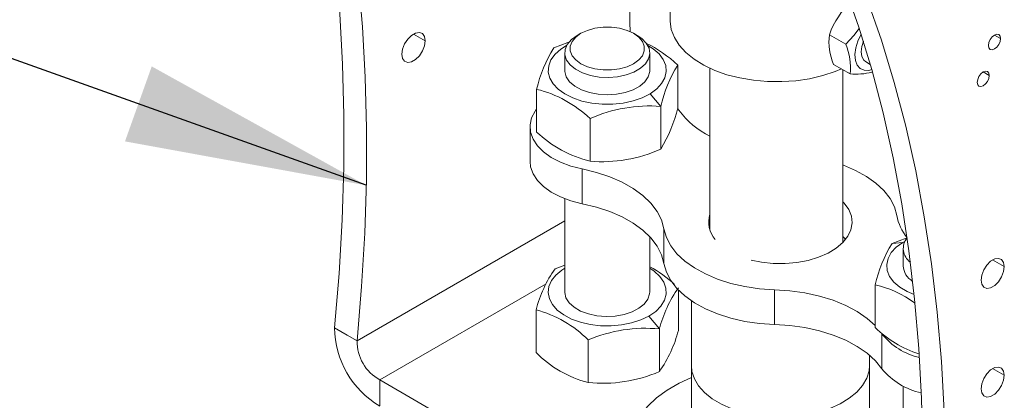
# Model space of a CAD drawing. Header units: millimetres. Extents: x 195 to 7681, y 65 to 5395.
# Tile 26 of 80: x 1307 to 1492, y 3736 to 3808. Entities that reach past the tile are written whole.
import ezdxf

# ---------------------------------------------------------------- set-up
doc = ezdxf.new("R2010")
doc.units = ezdxf.units.MM
doc.layers.add('COTAS', color=1, linetype='Continuous')
doc.styles.add('SLDTEXTSTYLE4', font='TXT', dxfattribs={"width": 0.605})
doc.dimstyles.new('SLDDIMSTYLE0', dxfattribs={"dimtxt": 45.5, "dimasz": 45.5, "dimexe": 0, "dimexo": 0.0625, "dimgap": 11.375, "dimtad": 1, "dimdec": 0, "dimrnd": 1e-09, "dimzin": 12, "dimdsep": 46, "dimtxsty": 'SLDTEXTSTYLE4', "dimsah": 1, "dimcen": 0.09, "dimadec": 0, "dimazin": 3, "dimtfac": 1, "dimtdec": 0, "dimtofl": 0, "dimtmove": 0, "dimatfit": 3, "dimfxl": 1, "dimfrac": 2, "dimtolj": 1, "dimtzin": 12, "dimarcsym": 0})
doc.dimstyles.new('SLDDIMSTYLE1', dxfattribs={"dimtxt": 0.18, "dimasz": 45.5, "dimexe": 0, "dimexo": 0.0625, "dimgap": 0, "dimtad": 0, "dimtih": 1, "dimtoh": 1, "dimdec": 0, "dimrnd": 1e-09, "dimzin": 0, "dimdsep": 46, "dimtxsty": 'Standard', "dimsah": 1, "dimcen": 0.09, "dimadec": 0, "dimazin": 0, "dimtfac": 45.5, "dimtdec": 0, "dimtofl": 0, "dimtmove": 0, "dimatfit": 3, "dimfxl": 1, "dimfrac": 2, "dimtolj": 1, "dimtzin": 0, "dimarcsym": 0})

# ---------------------------------------------------------------- blocks, each defined once
blk = doc.blocks.new('_D_2')
at = {"layer": 'COTAS', "ltscale": 13, "transparency": 16777216}
for p, q in [((675.29, 3946.24), (361.5, 3765.09)), ((370.69, 3770.4), (1156.61, 3316.69)), ((1461.21, 3492.54), (1147.41, 3311.39))]:
    blk.add_line(p, q, dxfattribs=at)
for points in [[(370.69, 3770.4), (399.36, 3745.76), (406.36, 3757.88)], [(1156.61, 3316.69), (1127.93, 3341.33), (1120.93, 3329.21)]]:
    blk.add_solid(points, dxfattribs=at)
at = {"layer": 'COTAS', "ltscale": 13, "transparency": 16777216, "insert": (732.77, 3629.1), "char_height": 45.5, "attachment_point": 1, "rotation": 330.0027, "style": 'SLDTEXTSTYLE4'}
blk.add_mtext('1111', dxfattribs=at)

msp = doc.modelspace()

# ---------------------------------------------------------------- linework, layer by layer
at = {"color": 7, "linetype": 'Continuous', "lineweight": 18, "ltscale": 13}
for p, q in [((1429.54, 3819.28), (1429.54, 3807.52)), ((1412.06, 3804.66), (1412.77, 3805.07)), ((1423.38, 3804.66), (1422.67, 3805.07)), ((1383.5, 3803.68), (1381.3, 3804.94)), ((1462.57, 3803.03), (1459.49, 3804.81)), ((1491.68, 3804.1), (1490.55, 3804.75)), ((1409.72, 3801.39), (1409.72, 3798.13)), ((1425.72, 3798.13), (1425.72, 3801.39)), ((1466.28, 3799.77), (1467.19, 3799.24)), ((1431, 3799.11), (1431, 3791.09)), ((1437.04, 3798.51), (1437.04, 3768.09)), ((1463.38, 3797.44), (1460.3, 3799.22)), ((1462.04, 3765.75), (1462.04, 3798.22)), ((1489.56, 3797.16), (1488.43, 3797.81)), ((1404.44, 3794.54), (1404.44, 3786.53)), ((1427.79, 3791.33), (1425.78, 3793.72)), ((1427.79, 3791.33), (1427.79, 3783.31)), ((1430.99, 3790.89), (1431.19, 3790.61)), ((1414.51, 3789.05), (1414.51, 3781.03)), ((1403.22, 3787.51), (1403.22, 3780.98)), ((1413, 3779.6), (1413, 3773.06)), ((1409.72, 3774), (1409.72, 3756.48)), ((1409.72, 3769.82), (1370.7, 3747.3)), ((1428.39, 3768.34), (1428.39, 3761.81)), ((1425.72, 3756.48), (1425.72, 3766.84)), ((1471.29, 3765.58), (1473.3, 3765.79)), ((1473.36, 3764.65), (1473.36, 3761.39)), ((1492.39, 3761.23), (1490.2, 3762.49)), ((1407.92, 3760.84), (1409.72, 3761.48)), ((1406.21, 3758), (1374.94, 3739.95)), ((1431.1, 3756.84), (1431.1, 3749.24)), ((1449.18, 3756.9), (1449.18, 3750.37)), ((1468.08, 3757.8), (1468.08, 3749.79)), ((1433.54, 3754.82), (1433.54, 3742.64)), ((1404.34, 3753.11), (1404.34, 3745.1)), ((1427.52, 3749.53), (1425.57, 3751.95)), ((1366.45, 3749.75), (1368.83, 3748.37)), ((1427.52, 3749.53), (1427.52, 3741.51)), ((1368.83, 3748.37), (1370.7, 3747.3)), ((1469.39, 3748.56), (1469.39, 3742.03)), ((1414.13, 3747.46), (1414.13, 3739.44)), ((1467.04, 3742.64), (1467.04, 3744.58)), ((1433.54, 3742.64), (1433.54, 3723.04)), ((1467.04, 3723.04), (1467.04, 3742.64)), ((1492.39, 3740.81), (1490.2, 3742.08)), ((1374.94, 3739.95), (1400.51, 3725.18)), ((1374.94, 3739.95), (1374.94, 3735.05)), ((1473.36, 3738.8), (1473.36, 3719.74))]:
    msp.add_line(p, q, dxfattribs=at)
at = {"color": 7, "linetype": 'Continuous', "lineweight": 18, "ltscale": 13, "flags": 128}
for points in [[(1366.45, 3749.75), (1367.3, 3759.94), (1367.88, 3770), (1368.17, 3779.93), (1368.2, 3789.69), (1367.95, 3799.3), (1367.42, 3808.73), (1366.63, 3817.98), (1365.56, 3827.04), (1364.21, 3835.9), (1362.67, 3844.2)], [(1366.63, 3843.1), (1366.84, 3842.09), (1368.46, 3833.45), (1369.8, 3824.59), (1370.87, 3815.53), (1371.67, 3806.28), (1372.19, 3796.85), (1372.44, 3787.24), (1372.42, 3777.48), (1372.12, 3767.55), (1371.54, 3757.49), (1370.7, 3747.3)], [(1459.44, 3821.41), (1462.37, 3813.96), (1465.05, 3806.25), (1467.46, 3798.29), (1469.61, 3790.1), (1471.49, 3781.68), (1473.11, 3773.03), (1474.45, 3764.18), (1475.52, 3755.12), (1476.32, 3745.87), (1476.84, 3736.44), (1477.09, 3726.83), (1477.07, 3717.06), (1476.77, 3707.14), (1476.2, 3697.08), (1475.35, 3686.88)], [(1479.59, 3684.43), (1480.44, 3694.63), (1481.01, 3704.69), (1481.31, 3714.61), (1481.34, 3724.38), (1481.09, 3733.99), (1480.56, 3743.42), (1479.76, 3752.67), (1478.69, 3761.73), (1477.35, 3770.58), (1475.74, 3779.23), (1473.85, 3787.65), (1471.7, 3795.84), (1469.29, 3803.8), (1466.62, 3811.51), (1463.68, 3818.96)], [(1429.54, 3807.52), (1429.54, 3807.33), (1429.77, 3805.79), (1430.34, 3804.28), (1431.26, 3802.83), (1432.5, 3801.47), (1434.05, 3800.21), (1435.88, 3799.09), (1437.95, 3798.11), (1440.22, 3797.3), (1442.66, 3796.68), (1445.23, 3796.24), (1447.87, 3796.01), (1450.54, 3795.99), (1453.2, 3796.17), (1455.78, 3796.55), (1458.26, 3797.13), (1460.58, 3797.89), (1461.76, 3798.38)], [(1383.5, 3803.68), (1383.36, 3804.47), (1382.98, 3805.01), (1382.4, 3805.24), (1381.68, 3805.12), (1380.92, 3804.69), (1380.21, 3803.97), (1379.62, 3803.07), (1379.24, 3802.09), (1379.11, 3801.15), (1379.24, 3800.36), (1379.62, 3799.82), (1380.21, 3799.59), (1380.92, 3799.7), (1381.68, 3800.14), (1382.4, 3800.85), (1382.98, 3801.75), (1383.36, 3802.74), (1383.5, 3803.68)], [(1412.77, 3805.07), (1414, 3805.63), (1415.41, 3806.02), (1416.94, 3806.22), (1418.5, 3806.22), (1420.03, 3806.02), (1421.44, 3805.63), (1422.67, 3805.07), (1423.65, 3804.36), (1424.33, 3803.54), (1424.68, 3802.66), (1424.68, 3801.76), (1424.33, 3800.87), (1423.65, 3800.06), (1422.67, 3799.35), (1421.44, 3798.79), (1420.03, 3798.39), (1418.5, 3798.19), (1416.94, 3798.19), (1415.41, 3798.39), (1414, 3798.79), (1412.77, 3799.35), (1411.79, 3800.06), (1411.11, 3800.87), (1410.76, 3801.76), (1410.76, 3802.66), (1411.11, 3803.54), (1411.79, 3804.36), (1412.77, 3805.07)], [(1462.57, 3803.03), (1464.12, 3804.66), (1465.09, 3806)], [(1407.65, 3802.32), (1410.32, 3803.33), (1410.65, 3803.42)], [(1412.06, 3804.66), (1410.98, 3803.88), (1410.21, 3802.98), (1409.79, 3802.02), (1409.75, 3801.02), (1410.07, 3800.04), (1410.76, 3799.12), (1411.77, 3798.31), (1413.05, 3797.64), (1414.56, 3797.15), (1416.21, 3796.86), (1417.94, 3796.78), (1419.65, 3796.91), (1421.27, 3797.25), (1422.73, 3797.79), (1423.96, 3798.5), (1424.89, 3799.34), (1425.48, 3800.28), (1425.72, 3801.27), (1425.58, 3802.26), (1425.07, 3803.22), (1424.22, 3804.09), (1423.38, 3804.66)], [(1465.48, 3804.91), (1465.46, 3804.89), (1464.85, 3803.62), (1464.45, 3802.33), (1464.29, 3801.09), (1464.38, 3799.99), (1464.71, 3799.1), (1465.27, 3798.46), (1466.02, 3798.12), (1466.91, 3798.11), (1467.47, 3798.25)], [(1465.89, 3803.6), (1465.57, 3802.62), (1465.45, 3801.59), (1465.58, 3800.7), (1465.95, 3800.04), (1466.29, 3799.76)], [(1491.68, 3804.1), (1491.6, 3803.55), (1491.35, 3802.98), (1490.98, 3802.49), (1490.55, 3802.14), (1490.12, 3801.99), (1489.75, 3802.06), (1489.51, 3802.34), (1489.42, 3802.79), (1489.51, 3803.34), (1489.75, 3803.9), (1490.12, 3804.4), (1490.55, 3804.75), (1490.98, 3804.9), (1491.35, 3804.83), (1491.6, 3804.55), (1491.68, 3804.1)], [(1410.09, 3802.78), (1409, 3802.09), (1407.92, 3801.13), (1407.14, 3800.07), (1406.71, 3798.95), (1406.63, 3797.8), (1406.91, 3796.67), (1407.54, 3795.58), (1408.49, 3794.57), (1409.74, 3793.67), (1411.24, 3792.92), (1412.96, 3792.34), (1414.82, 3791.94), (1416.78, 3791.74), (1418.77, 3791.75), (1420.73, 3791.96), (1422.59, 3792.37), (1424.29, 3792.96), (1425.78, 3793.72), (1425.78, 3793.72)], [(1425.78, 3793.72), (1427.02, 3794.62), (1427.95, 3795.64), (1428.55, 3796.73), (1428.81, 3797.87), (1428.71, 3799.02), (1428.26, 3800.14), (1427.47, 3801.19), (1426.36, 3802.15), (1425.35, 3802.78)], [(1409.72, 3798.14), (1409.73, 3797.87), (1410.01, 3796.89), (1410.65, 3795.96), (1411.63, 3795.13), (1412.88, 3794.45), (1414.37, 3793.93), (1416.01, 3793.61), (1417.73, 3793.51), (1419.45, 3793.62), (1421.08, 3793.94), (1422.57, 3794.45), (1423.82, 3795.14), (1424.79, 3795.97), (1425.43, 3796.89), (1425.71, 3797.88), (1425.72, 3798.14)], [(1489.56, 3797.16), (1489.48, 3796.61), (1489.23, 3796.04), (1488.86, 3795.55), (1488.43, 3795.2), (1488, 3795.05), (1487.63, 3795.12), (1487.39, 3795.4), (1487.3, 3795.85), (1487.39, 3796.4), (1487.63, 3796.96), (1488, 3797.46), (1488.43, 3797.81), (1488.86, 3797.96), (1489.23, 3797.89), (1489.48, 3797.61), (1489.56, 3797.16)], [(1413, 3779.6), (1410.87, 3780.13), (1408.92, 3780.86), (1407.2, 3781.75), (1405.74, 3782.79), (1404.59, 3783.95), (1403.78, 3785.21), (1403.32, 3786.52), (1403.23, 3787.86), (1403.51, 3789.19), (1404.16, 3790.47), (1404.44, 3790.87)], [(1413, 3773.06), (1410.87, 3773.6), (1408.92, 3774.32), (1407.2, 3775.22), (1405.74, 3776.26), (1404.59, 3777.42), (1403.78, 3778.68), (1403.32, 3779.99), (1403.22, 3780.98)], [(1428.39, 3768.34), (1427.93, 3770), (1427.1, 3771.62), (1425.92, 3773.15), (1424.42, 3774.6), (1422.62, 3775.92), (1420.53, 3777.09), (1418.21, 3778.11), (1415.69, 3778.95), (1413, 3779.6)], [(1462.04, 3780.32), (1462.12, 3780.29), (1464.41, 3779.32), (1466.47, 3778.19), (1468.25, 3776.91), (1469.74, 3775.52), (1470.91, 3774.02), (1471.72, 3772.45), (1472.18, 3770.83)], [(1428.39, 3761.81), (1427.93, 3763.47), (1427.1, 3765.08), (1425.92, 3766.62), (1424.42, 3768.06), (1422.62, 3769.38), (1420.53, 3770.56), (1418.21, 3771.58), (1415.69, 3772.42), (1413, 3773.06)], [(1462.04, 3773.42), (1462.27, 3773.17), (1463.13, 3771.99), (1463.64, 3770.73), (1463.79, 3769.45), (1463.56, 3768.17), (1462.98, 3766.93), (1462.05, 3765.76), (1460.8, 3764.69), (1459.26, 3763.76), (1457.47, 3762.99), (1455.5, 3762.39), (1453.37, 3762), (1451.17, 3761.81), (1448.94, 3761.83), (1446.75, 3762.06), (1444.81, 3762.46)], [(1449.18, 3756.9), (1446.36, 3757.09), (1443.6, 3757.49), (1440.95, 3758.08), (1438.46, 3758.88), (1436.17, 3759.85), (1434.11, 3760.98), (1432.32, 3762.25), (1430.84, 3763.65), (1429.67, 3765.15), (1428.86, 3766.72), (1428.39, 3768.34)], [(1462.55, 3766.32), (1462.27, 3766.64), (1462.04, 3766.89)], [(1471.29, 3765.58), (1473.96, 3766.59), (1473.98, 3766.6)], [(1473.73, 3766.04), (1473.3, 3765.79), (1472.06, 3764.89), (1471.13, 3763.87), (1470.52, 3762.78), (1470.27, 3761.64), (1470.37, 3760.49), (1470.82, 3759.37), (1471.61, 3758.32), (1472.72, 3757.37), (1474.1, 3756.54), (1475.43, 3755.97)], [(1492.39, 3761.23), (1492.26, 3760.29), (1491.88, 3759.3), (1491.29, 3758.4), (1490.58, 3757.69), (1489.82, 3757.25), (1489.1, 3757.14), (1488.52, 3757.37), (1488.14, 3757.91), (1488.01, 3758.7), (1488.14, 3759.64), (1488.52, 3760.62), (1489.1, 3761.52), (1489.82, 3762.24), (1490.58, 3762.67), (1491.29, 3762.79), (1491.88, 3762.56), (1492.26, 3762.02), (1492.39, 3761.23)], [(1409.72, 3760.92), (1409.2, 3760.59), (1408.07, 3759.64), (1407.24, 3758.6), (1406.76, 3757.48), (1406.62, 3756.34), (1406.85, 3755.2), (1407.42, 3754.1), (1408.32, 3753.07), (1409.53, 3752.16), (1411, 3751.38), (1412.68, 3750.77), (1414.53, 3750.34), (1416.48, 3750.11), (1418.47, 3750.09), (1420.43, 3750.27), (1422.31, 3750.65), (1424.04, 3751.21), (1425.57, 3751.95)], [(1425.57, 3751.95), (1426.84, 3752.83), (1427.83, 3753.83), (1428.48, 3754.92), (1428.79, 3756.05), (1428.75, 3757.2), (1428.35, 3758.32), (1427.61, 3759.39), (1426.55, 3760.36), (1425.72, 3760.92)], [(1449.18, 3750.37), (1446.36, 3750.56), (1443.6, 3750.95), (1440.95, 3751.55), (1438.46, 3752.34), (1436.17, 3753.31), (1434.11, 3754.45), (1432.32, 3755.72), (1430.84, 3757.12), (1429.67, 3758.62), (1428.86, 3760.19), (1428.39, 3761.81)], [(1468.08, 3750.14), (1466.57, 3751.49), (1464.7, 3752.78), (1462.56, 3753.93), (1460.19, 3754.91), (1457.63, 3755.7), (1454.91, 3756.31), (1452.08, 3756.71), (1449.18, 3756.9)], [(1409.72, 3756.5), (1409.72, 3756.36), (1409.96, 3755.37), (1410.55, 3754.43), (1411.48, 3753.59), (1412.71, 3752.88), (1414.17, 3752.34), (1415.79, 3752), (1417.5, 3751.87), (1419.23, 3751.95), (1420.88, 3752.24), (1422.39, 3752.73), (1423.67, 3753.4), (1424.68, 3754.21), (1425.37, 3755.13), (1425.69, 3756.11), (1425.72, 3756.5)], [(1469.39, 3742.03), (1468.14, 3743.55), (1466.57, 3744.96), (1464.7, 3746.25), (1462.56, 3747.4), (1460.19, 3748.37), (1457.63, 3749.17), (1454.91, 3749.78), (1452.08, 3750.18), (1449.18, 3750.37)], [(1467.04, 3742.64), (1466.95, 3741.63), (1466.52, 3740.25), (1465.74, 3738.91), (1464.64, 3737.65), (1463.22, 3736.49), (1461.54, 3735.47), (1459.61, 3734.6), (1457.48, 3733.91), (1455.2, 3733.39), (1452.82, 3733.08), (1450.38, 3732.97), (1447.94, 3733.06), (1445.55, 3733.36), (1443.26, 3733.86), (1441.13, 3734.54), (1439.18, 3735.4), (1437.47, 3736.41), (1436.04, 3737.56), (1434.91, 3738.81), (1434.11, 3740.14), (1433.65, 3741.53), (1433.54, 3742.64)], [(1433.54, 3742.64), (1433.65, 3741.53), (1434.11, 3740.14), (1434.91, 3738.81), (1436.04, 3737.56), (1437.47, 3736.41), (1439.18, 3735.4), (1441.13, 3734.54), (1443.26, 3733.86), (1445.55, 3733.36), (1447.94, 3733.06), (1450.38, 3732.97), (1452.82, 3733.08), (1455.2, 3733.39), (1457.48, 3733.91), (1459.61, 3734.6), (1461.54, 3735.47), (1463.22, 3736.49), (1464.64, 3737.65), (1465.74, 3738.91), (1466.52, 3740.25), (1466.95, 3741.63), (1467.04, 3742.64)], [(1492.39, 3740.81), (1492.26, 3739.87), (1491.88, 3738.89), (1491.29, 3737.99), (1490.58, 3737.28), (1489.82, 3736.84), (1489.1, 3736.72), (1488.52, 3736.95), (1488.14, 3737.49), (1488.01, 3738.28), (1488.14, 3739.23), (1488.52, 3740.21), (1489.1, 3741.11), (1489.82, 3741.82), (1490.58, 3742.26), (1491.29, 3742.37), (1491.88, 3742.15), (1492.26, 3741.6), (1492.39, 3740.81)], [(1433.54, 3740.41), (1431.26, 3739.36), (1429, 3738.05), (1427.01, 3736.6), (1425.33, 3735.03), (1423.98, 3733.36), (1422.98, 3731.61), (1422.33, 3729.8), (1422.05, 3727.96)]]:
    msp.add_lwpolyline(points, dxfattribs=at)
at = {"color": 7, "linetype": 'Continuous', "lineweight": 18, "ltscale": 169}
for centre, radius, start, end in [((1779.01, 3811.89), 357.04, 176.594, 181.0428), ((1473.83, 3799.78), 15.19, 132.1481, 160.6341), ((1413.82, 3780.44), 25.38, 47.3822, 63.9552), ((1470.54, 3803.56), 11.12, 173.519, 202.9468), ((1430.01, 3788.54), 26.26, 148.3423, 166.7881), ((1452.33, 3798.7), 11.12, 353.519, 22.9468), ((1453.63, 3785.21), 26.56, 148.4474, 166.683), ((1464.51, 3808.56), 11.17, 264.2097, 285.3229), ((1399.25, 3773.07), 22.09, 46.3142, 76.4136), ((1425.63, 3764.15), 27.27, 85.4552, 114.0666), ((1405.15, 3797.21), 26.56, 328.4474, 346.683), ((1444.36, 3800.44), 16.43, 216.7328, 243.5565), ((1419.7, 3802.5), 22.09, 226.3142, 256.4136), ((1416.67, 3808.21), 27.27, 265.4552, 294.0666), ((1441.72, 3769.57), 4.92, 162.125, 221.423), ((1481.45, 3772.59), 9.44, 190.7625, 218.8176), ((1476.53, 3764.63), 3.13, 140.0973, 234.7042), ((1493.65, 3751.8), 26.26, 148.3423, 166.7881), ((1427.97, 3746.84), 24.46, 145.0722, 165.1309), ((1415.74, 3742.34), 21.34, 46.6866, 62.1282), ((1477.13, 3761.7), 3.79, 184.5231, 238.5749), ((1451.4, 3743.14), 24.73, 145.1826, 165.0205), ((1464.06, 3739.28), 18.96, 52.8981, 77.7544), ((1398.73, 3732.08), 21.77, 44.9387, 75.0667), ((1383.66, 3749.88), 17.21, 180.4537, 239.5463), ((1424.9, 3722.18), 27.47, 84.5204, 113.0657), ((1482.83, 3764.9), 21.11, 225.6958, 252.0165), ((1407.22, 3755.63), 24.73, 325.1826, 345.0205), ((1479.29, 3756.56), 12.73, 218.9427, 257.0426), ((1378.91, 3747.14), 8.21, 178.8857, 241.1143), ((1419.74, 3760.47), 21.77, 224.9387, 255.0667), ((1479.4, 3750.15), 12.89, 219.0537, 258.3497), ((1416.76, 3766.78), 27.47, 264.5204, 293.0657)]:
    msp.add_arc(centre, radius, start, end, dxfattribs=at)

# ---------------------------------------------------------------- dimensions: what is measured, and where the dimension line sits
at = {"layer": 'COTAS', "ltscale": 13}
dim = msp.add_linear_dim(base=(1156.61, 3316.69), p1=(684.48, 3951.54), p2=(1470.4, 3497.84), angle=330.0027, dimstyle='SLDDIMSTYLE0', dxfattribs=at)
dim.commit()
dim.dimension.update_dxf_attribs({"geometry": '_D_2', "text_midpoint": (763.65, 3543.55), "dimtype": 160})

# ---------------------------------------------------------------- leaders
msp.add_leader([(1372.4, 3776.51), (1270.79, 3812.79)], dimstyle='SLDDIMSTYLE1', dxfattribs=at)

doc.saveas('drawing.dxf')
